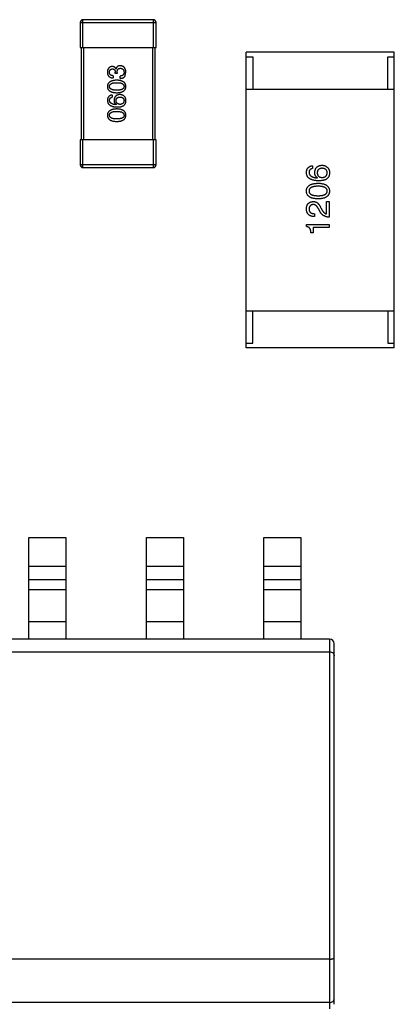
# Model space of a CAD drawing. Header units: inches. Extents: x -36 to 490, y -51 to 98.
# Tile 29 of 153: x 359.36 to 363.41, y 17.75 to 28.4. Entities that reach past the tile are written whole.
import ezdxf

# ---------------------------------------------------------------- set-up
doc = ezdxf.new("R2010")
doc.units = ezdxf.units.IN
doc.header["$LTSCALE"] = 1.21
doc.header["$MEASUREMENT"] = 0
doc.layers.get('0').update_dxf_attribs({"linetype": 'CONTINUOUS'})

msp = doc.modelspace()

# ---------------------------------------------------------------- linework, layer by layer
at = {"color": 7, "linetype": 'Continuous'}
for p, q in [((360.015, 28.369), (360.015, 28.099)), ((360.015, 28.369), (360.835, 28.369)), ((360.045, 28.099), (360.045, 28.399)), ((360.805, 28.399), (360.045, 28.399)), ((360.805, 28.399), (360.805, 28.099)), ((360.835, 28.099), (360.835, 28.369)), ((360.015, 28.099), (360.835, 28.099)), ((360.025, 28.099), (360.025, 27.099)), ((360.055, 27.099), (360.055, 28.099)), ((360.795, 28.099), (360.795, 27.099)), ((360.825, 27.099), (360.825, 28.099)), ((361.811, 24.849), (361.811, 28.049)), ((363.411, 28.049), (361.811, 28.049)), ((363.411, 24.849), (363.411, 28.049)), ((361.811, 27.999), (361.881, 27.999)), ((361.881, 27.999), (361.881, 27.649)), ((363.341, 27.649), (363.341, 27.999)), ((363.341, 27.999), (363.411, 27.999)), ((360.394, 27.817), (360.394, 27.83)), ((360.415, 27.817), (360.394, 27.817)), ((360.402, 27.868), (360.403, 27.868)), ((360.415, 27.829), (360.415, 27.817)), ((360.502, 27.794), (360.509, 27.83)), ((360.373, 27.793), (360.373, 27.769)), ((360.446, 27.765), (360.446, 27.79)), ((360.361, 27.585), (360.361, 27.561)), ((361.811, 27.649), (363.411, 27.649)), ((360.405, 27.481), (360.404, 27.48)), ((360.015, 27.099), (360.015, 26.829)), ((360.835, 27.099), (360.015, 27.099)), ((360.045, 26.799), (360.045, 27.099)), ((360.805, 27.099), (360.805, 26.799)), ((360.835, 26.829), (360.835, 27.099)), ((360.835, 26.829), (360.015, 26.829)), ((360.045, 26.799), (360.805, 26.799)), ((362.526, 26.819), (362.526, 26.789)), ((362.579, 26.688), (362.581, 26.69)), ((362.677, 26.298), (362.677, 26.432)), ((362.677, 26.432), (362.706, 26.432)), ((362.706, 26.432), (362.706, 26.264)), ((362.609, 26.321), (362.59, 26.354)), ((362.616, 26.365), (362.631, 26.339)), ((362.549, 26.301), (362.549, 26.27)), ((362.46, 26.161), (362.46, 26.185)), ((362.46, 26.185), (362.706, 26.185)), ((362.533, 26.094), (362.508, 26.094)), ((362.533, 26.153), (362.533, 26.094)), ((362.706, 26.153), (362.533, 26.153)), ((362.706, 26.185), (362.706, 26.153)), ((361.811, 25.249), (363.411, 25.249)), ((361.881, 24.899), (361.881, 25.249)), ((363.341, 25.249), (363.341, 24.899)), ((361.811, 24.899), (361.881, 24.899)), ((363.411, 24.849), (361.811, 24.849)), ((363.341, 24.899), (363.411, 24.899)), ((359.461, 21.699), (359.461, 22.799)), ((359.461, 22.799), (359.861, 22.799)), ((359.861, 22.799), (359.861, 21.699)), ((360.731, 21.699), (360.731, 22.799)), ((360.731, 22.799), (361.131, 22.799)), ((361.131, 22.799), (361.131, 21.699)), ((362.001, 21.699), (362.001, 22.799)), ((362.001, 22.799), (362.401, 22.799)), ((362.401, 22.799), (362.401, 21.699)), ((359.461, 22.489), (359.861, 22.489)), ((360.731, 22.489), (361.131, 22.489)), ((362.001, 22.489), (362.401, 22.489)), ((359.861, 22.342), (359.461, 22.342)), ((361.131, 22.342), (360.731, 22.342)), ((362.401, 22.342), (362.001, 22.342)), ((359.861, 22.231), (359.461, 22.231)), ((361.131, 22.231), (360.731, 22.231)), ((362.401, 22.231), (362.001, 22.231)), ((359.461, 21.889), (359.861, 21.889)), ((360.731, 21.889), (361.131, 21.889)), ((362.001, 21.889), (362.401, 21.889)), ((362.711, 21.699), (357.811, 21.699)), ((362.711, 21.699), (362.711, 17.699)), ((362.761, 17.749), (362.761, 21.649)), ((357.811, 21.561), (362.711, 21.561)), ((362.711, 18.237), (357.811, 18.237)), ((362.711, 17.767), (357.811, 17.767))]:
    msp.add_line(p, q, dxfattribs=at)
for centre, radius, start, end in [((360.045, 28.369), 0.03, 90, 180), ((360.805, 28.369), 0.03, 0, 90), ((360.045, 26.829), 0.03, 180, 270), ((360.805, 26.829), 0.03, 270, 0), ((362.711, 21.649), 0.05, 0, 90)]:
    msp.add_arc(centre, radius, start, end, dxfattribs=at)
for points, knots in [([(360.36, 27.892), (360.358, 27.892), (360.354, 27.892), (360.349, 27.891), (360.344, 27.889), (360.339, 27.888), (360.334, 27.885), (360.33, 27.883), (360.326, 27.879), (360.323, 27.876), (360.32, 27.872), (360.317, 27.867), (360.315, 27.863), (360.313, 27.857), (360.311, 27.852), (360.31, 27.846), (360.309, 27.839), (360.309, 27.835), (360.309, 27.832)], [0, 0, 0, 0, 0.067521, 0.132139, 0.193339, 0.252064, 0.309083, 0.364848, 0.420021, 0.475612, 0.532002, 0.589602, 0.649896, 0.712634, 0.778603, 0.848416, 0.922155, 1, 1, 1, 1]), ([(360.309, 27.832), (360.309, 27.83), (360.309, 27.825), (360.31, 27.818), (360.311, 27.811), (360.313, 27.805), (360.316, 27.799), (360.318, 27.794), (360.322, 27.79), (360.326, 27.785), (360.33, 27.782), (360.335, 27.778), (360.34, 27.776), (360.346, 27.773), (360.352, 27.771), (360.359, 27.77), (360.366, 27.769), (360.371, 27.769), (360.373, 27.769)], [0, 0, 0, 0, 0.073232, 0.142595, 0.207997, 0.270074, 0.329156, 0.386529, 0.441846, 0.496976, 0.551877, 0.607941, 0.665637, 0.725446, 0.788542, 0.855101, 0.925196, 1, 1, 1, 1]), ([(360.332, 27.831), (360.332, 27.833), (360.332, 27.835), (360.333, 27.839), (360.333, 27.843), (360.334, 27.846), (360.335, 27.849), (360.337, 27.852), (360.338, 27.855), (360.34, 27.857), (360.342, 27.859), (360.344, 27.861), (360.347, 27.863), (360.35, 27.864), (360.353, 27.865), (360.356, 27.866), (360.359, 27.867), (360.361, 27.867), (360.363, 27.867)], [0, 0, 0, 0, 0.078051, 0.151197, 0.220412, 0.286742, 0.34933, 0.409464, 0.467368, 0.52298, 0.578639, 0.633998, 0.690142, 0.746855, 0.805868, 0.867776, 0.932345, 1, 1, 1, 1]), ([(360.373, 27.793), (360.372, 27.793), (360.369, 27.793), (360.364, 27.794), (360.359, 27.795), (360.355, 27.796), (360.352, 27.797), (360.348, 27.799), (360.345, 27.801), (360.342, 27.803), (360.34, 27.806), (360.338, 27.808), (360.336, 27.812), (360.334, 27.815), (360.333, 27.819), (360.333, 27.823), (360.332, 27.827), (360.332, 27.83), (360.332, 27.831)], [0, 0, 0, 0, 0.078134, 0.15164, 0.221358, 0.286689, 0.348614, 0.407697, 0.464247, 0.520153, 0.574432, 0.629291, 0.684538, 0.742032, 0.801329, 0.863637, 0.930123, 1, 1, 1, 1]), ([(360.402, 27.868), (360.401, 27.87), (360.399, 27.874), (360.395, 27.879), (360.391, 27.883), (360.386, 27.887), (360.381, 27.889), (360.374, 27.891), (360.368, 27.892), (360.363, 27.892), (360.36, 27.892)], [0, 0, 0, 0, 0.125227, 0.244792, 0.361427, 0.478215, 0.59667, 0.722058, 0.856314, 1, 1, 1, 1]), ([(360.363, 27.867), (360.364, 27.867), (360.366, 27.867), (360.37, 27.867), (360.373, 27.866), (360.376, 27.865), (360.379, 27.863), (360.381, 27.862), (360.384, 27.86), (360.386, 27.858), (360.388, 27.855), (360.389, 27.852), (360.391, 27.849), (360.392, 27.846), (360.393, 27.842), (360.394, 27.839), (360.394, 27.834), (360.394, 27.832), (360.394, 27.83)], [0, 0, 0, 0, 0.067741, 0.131599, 0.192143, 0.249977, 0.306453, 0.361639, 0.416449, 0.471489, 0.527582, 0.584873, 0.644974, 0.70814, 0.77492, 0.845909, 0.920585, 1, 1, 1, 1]), ([(360.448, 27.901), (360.446, 27.901), (360.444, 27.901), (360.439, 27.901), (360.436, 27.9), (360.432, 27.899), (360.428, 27.898), (360.425, 27.897), (360.422, 27.895), (360.419, 27.893), (360.416, 27.891), (360.414, 27.888), (360.412, 27.886), (360.409, 27.883), (360.408, 27.88), (360.406, 27.876), (360.404, 27.872), (360.403, 27.87), (360.403, 27.868)], [0, 0, 0, 0, 0.071215, 0.138707, 0.20396, 0.266995, 0.327734, 0.387609, 0.445602, 0.503345, 0.561136, 0.618597, 0.677672, 0.738255, 0.799989, 0.863961, 0.930555, 1, 1, 1, 1]), ([(360.415, 27.829), (360.415, 27.831), (360.415, 27.834), (360.416, 27.839), (360.416, 27.844), (360.417, 27.849), (360.418, 27.853), (360.42, 27.856), (360.422, 27.86), (360.424, 27.863), (360.426, 27.865), (360.429, 27.868), (360.432, 27.87), (360.435, 27.871), (360.439, 27.872), (360.443, 27.873), (360.447, 27.874), (360.45, 27.874), (360.451, 27.874)], [0, 0, 0, 0, 0.082495, 0.159728, 0.232496, 0.300725, 0.365163, 0.425859, 0.483728, 0.538892, 0.592921, 0.646195, 0.699968, 0.754746, 0.811387, 0.870806, 0.933482, 1, 1, 1, 1]), ([(360.489, 27.831), (360.489, 27.83), (360.489, 27.826), (360.489, 27.822), (360.488, 27.818), (360.487, 27.814), (360.485, 27.81), (360.483, 27.806), (360.481, 27.803), (360.478, 27.801), (360.475, 27.798), (360.472, 27.796), (360.469, 27.794), (360.465, 27.793), (360.46, 27.791), (360.456, 27.791), (360.451, 27.79), (360.447, 27.79), (360.446, 27.79)], [0, 0, 0, 0, 0.071272, 0.13882, 0.201858, 0.262757, 0.320043, 0.376709, 0.431462, 0.486034, 0.541209, 0.597703, 0.65589, 0.717768, 0.782056, 0.850407, 0.92277, 1, 1, 1, 1]), ([(360.509, 27.83), (360.509, 27.833), (360.509, 27.838), (360.508, 27.846), (360.506, 27.853), (360.504, 27.86), (360.502, 27.866), (360.499, 27.872), (360.496, 27.877), (360.493, 27.882), (360.489, 27.886), (360.484, 27.89), (360.479, 27.893), (360.474, 27.896), (360.468, 27.898), (360.462, 27.9), (360.455, 27.901), (360.45, 27.901), (360.448, 27.901)], [0, 0, 0, 0, 0.078078, 0.151942, 0.221594, 0.28726, 0.350176, 0.409768, 0.467648, 0.523784, 0.578904, 0.634014, 0.689819, 0.746826, 0.805875, 0.867063, 0.931764, 1, 1, 1, 1]), ([(360.451, 27.874), (360.453, 27.874), (360.455, 27.874), (360.46, 27.873), (360.463, 27.872), (360.467, 27.87), (360.47, 27.869), (360.473, 27.867), (360.476, 27.865), (360.479, 27.862), (360.481, 27.859), (360.483, 27.856), (360.485, 27.853), (360.486, 27.849), (360.487, 27.845), (360.488, 27.841), (360.489, 27.836), (360.489, 27.833), (360.489, 27.831)], [0, 0, 0, 0, 0.068514, 0.133941, 0.195994, 0.255362, 0.312994, 0.369441, 0.424687, 0.480522, 0.537148, 0.594801, 0.654411, 0.716817, 0.781981, 0.850498, 0.923306, 1, 1, 1, 1]), ([(360.411, 27.745), (360.407, 27.745), (360.399, 27.744), (360.388, 27.743), (360.377, 27.741), (360.367, 27.739), (360.358, 27.737), (360.35, 27.734), (360.342, 27.73), (360.336, 27.726), (360.33, 27.722), (360.324, 27.717), (360.32, 27.711), (360.316, 27.705), (360.313, 27.699), (360.311, 27.692), (360.309, 27.685), (360.309, 27.68), (360.309, 27.677)], [0, 0, 0, 0, 0.088475, 0.171606, 0.249595, 0.322626, 0.391327, 0.455765, 0.516374, 0.573675, 0.628522, 0.681161, 0.732559, 0.783563, 0.83504, 0.887639, 0.942585, 1, 1, 1, 1]), ([(360.332, 27.677), (360.332, 27.679), (360.332, 27.682), (360.333, 27.687), (360.335, 27.691), (360.337, 27.695), (360.34, 27.699), (360.343, 27.702), (360.347, 27.705), (360.352, 27.708), (360.357, 27.711), (360.363, 27.713), (360.369, 27.715), (360.376, 27.716), (360.384, 27.717), (360.392, 27.718), (360.401, 27.718), (360.407, 27.718), (360.411, 27.718)], [0, 0, 0, 0, 0.050604, 0.098688, 0.145699, 0.191791, 0.238625, 0.286717, 0.337546, 0.391814, 0.449755, 0.512106, 0.579685, 0.652048, 0.730262, 0.814146, 0.904281, 1, 1, 1, 1]), ([(360.509, 27.677), (360.509, 27.68), (360.509, 27.685), (360.507, 27.692), (360.505, 27.699), (360.503, 27.706), (360.499, 27.712), (360.495, 27.717), (360.49, 27.722), (360.484, 27.727), (360.477, 27.731), (360.47, 27.734), (360.462, 27.737), (360.453, 27.74), (360.444, 27.742), (360.433, 27.743), (360.422, 27.744), (360.415, 27.745), (360.411, 27.745)], [0, 0, 0, 0, 0.059134, 0.115603, 0.169236, 0.221572, 0.273254, 0.32474, 0.377319, 0.431815, 0.488555, 0.548609, 0.612242, 0.680182, 0.75251, 0.829782, 0.91231, 1, 1, 1, 1]), ([(360.411, 27.718), (360.414, 27.718), (360.42, 27.718), (360.429, 27.718), (360.437, 27.717), (360.444, 27.716), (360.452, 27.715), (360.458, 27.713), (360.464, 27.711), (360.469, 27.708), (360.474, 27.705), (360.478, 27.702), (360.481, 27.699), (360.484, 27.695), (360.486, 27.691), (360.488, 27.687), (360.489, 27.682), (360.489, 27.679), (360.489, 27.677)], [0, 0, 0, 0, 0.094834, 0.184067, 0.267029, 0.344713, 0.417334, 0.484367, 0.546941, 0.604717, 0.65953, 0.710539, 0.759381, 0.806382, 0.853027, 0.900623, 0.949121, 1, 1, 1, 1]), ([(360.446, 27.765), (360.447, 27.765), (360.451, 27.765), (360.456, 27.765), (360.461, 27.766), (360.465, 27.767), (360.47, 27.768), (360.474, 27.769), (360.478, 27.771), (360.482, 27.772), (360.485, 27.774), (360.488, 27.777), (360.491, 27.779), (360.494, 27.782), (360.497, 27.784), (360.499, 27.787), (360.501, 27.791), (360.502, 27.793), (360.502, 27.794)], [0, 0, 0, 0, 0.078937, 0.154495, 0.226898, 0.296844, 0.363348, 0.427781, 0.48946, 0.549586, 0.607902, 0.664733, 0.720805, 0.776157, 0.831175, 0.886736, 0.943094, 1, 1, 1, 1]), ([(360.309, 27.677), (360.309, 27.674), (360.309, 27.669), (360.311, 27.662), (360.313, 27.655), (360.316, 27.648), (360.319, 27.642), (360.324, 27.637), (360.329, 27.632), (360.335, 27.627), (360.342, 27.623), (360.349, 27.62), (360.358, 27.617), (360.367, 27.614), (360.377, 27.612), (360.387, 27.611), (360.399, 27.61), (360.407, 27.609), (360.411, 27.609)], [0, 0, 0, 0, 0.057911, 0.113262, 0.165956, 0.217443, 0.268511, 0.319665, 0.372, 0.426129, 0.483365, 0.543779, 0.607756, 0.676562, 0.749704, 0.827713, 0.911177, 1, 1, 1, 1]), ([(360.361, 27.585), (360.359, 27.585), (360.356, 27.584), (360.35, 27.583), (360.345, 27.581), (360.34, 27.579), (360.335, 27.577), (360.331, 27.574), (360.327, 27.571), (360.324, 27.568), (360.321, 27.564), (360.318, 27.56), (360.315, 27.555), (360.313, 27.55), (360.312, 27.545), (360.31, 27.539), (360.31, 27.533), (360.309, 27.529), (360.309, 27.527)], [0, 0, 0, 0, 0.06947, 0.136096, 0.199592, 0.260665, 0.319672, 0.377156, 0.433415, 0.489984, 0.546535, 0.604276, 0.663499, 0.725182, 0.788953, 0.855683, 0.926216, 1, 1, 1, 1]), ([(360.411, 27.637), (360.407, 27.637), (360.401, 27.637), (360.392, 27.637), (360.384, 27.638), (360.376, 27.639), (360.369, 27.64), (360.363, 27.642), (360.357, 27.644), (360.352, 27.646), (360.347, 27.649), (360.343, 27.652), (360.34, 27.656), (360.337, 27.659), (360.335, 27.663), (360.333, 27.667), (360.332, 27.672), (360.332, 27.675), (360.332, 27.677)], [0, 0, 0, 0, 0.096452, 0.187278, 0.271765, 0.350519, 0.423437, 0.491321, 0.554011, 0.612224, 0.666281, 0.717003, 0.764884, 0.811423, 0.856783, 0.902993, 0.950236, 1, 1, 1, 1]), ([(360.443, 27.589), (360.441, 27.589), (360.436, 27.589), (360.43, 27.588), (360.424, 27.586), (360.418, 27.585), (360.412, 27.582), (360.408, 27.58), (360.403, 27.576), (360.399, 27.573), (360.395, 27.569), (360.392, 27.564), (360.389, 27.559), (360.387, 27.553), (360.385, 27.547), (360.383, 27.541), (360.382, 27.534), (360.381, 27.529), (360.381, 27.527)], [0, 0, 0, 0, 0.071527, 0.139094, 0.20346, 0.264939, 0.323904, 0.381383, 0.437591, 0.493343, 0.549401, 0.606085, 0.664838, 0.725424, 0.788712, 0.855452, 0.925772, 1, 1, 1, 1]), ([(360.411, 27.609), (360.415, 27.609), (360.422, 27.61), (360.433, 27.611), (360.444, 27.612), (360.453, 27.614), (360.462, 27.617), (360.47, 27.62), (360.477, 27.623), (360.484, 27.627), (360.49, 27.632), (360.495, 27.637), (360.499, 27.642), (360.503, 27.648), (360.505, 27.655), (360.507, 27.662), (360.509, 27.669), (360.509, 27.674), (360.509, 27.677)], [0, 0, 0, 0, 0.087693, 0.170223, 0.247496, 0.319826, 0.387768, 0.451403, 0.511459, 0.568358, 0.622671, 0.675251, 0.726739, 0.778422, 0.830759, 0.884394, 0.940865, 1, 1, 1, 1]), ([(360.489, 27.677), (360.489, 27.675), (360.489, 27.672), (360.488, 27.667), (360.487, 27.663), (360.484, 27.659), (360.482, 27.656), (360.478, 27.652), (360.474, 27.649), (360.47, 27.646), (360.464, 27.644), (360.458, 27.642), (360.452, 27.64), (360.445, 27.639), (360.437, 27.638), (360.429, 27.637), (360.42, 27.637), (360.414, 27.637), (360.411, 27.637)], [0, 0, 0, 0, 0.049766, 0.097012, 0.143225, 0.188786, 0.235079, 0.282962, 0.333687, 0.387747, 0.445963, 0.508657, 0.576545, 0.649868, 0.72822, 0.812712, 0.903543, 1, 1, 1, 1]), ([(360.493, 27.57), (360.491, 27.571), (360.487, 27.574), (360.482, 27.578), (360.476, 27.582), (360.47, 27.584), (360.464, 27.587), (360.457, 27.588), (360.45, 27.589), (360.446, 27.589), (360.443, 27.589)], [0, 0, 0, 0, 0.129393, 0.255335, 0.378531, 0.500878, 0.622934, 0.746191, 0.87096, 1, 1, 1, 1]), ([(360.309, 27.527), (360.309, 27.524), (360.31, 27.519), (360.311, 27.511), (360.313, 27.503), (360.316, 27.496), (360.32, 27.49), (360.325, 27.484), (360.33, 27.479), (360.337, 27.474), (360.344, 27.47), (360.352, 27.466), (360.36, 27.463), (360.37, 27.46), (360.38, 27.458), (360.391, 27.456), (360.403, 27.455), (360.411, 27.455), (360.415, 27.455)], [0, 0, 0, 0, 0.058957, 0.115262, 0.16907, 0.221312, 0.273147, 0.324961, 0.377649, 0.432026, 0.488925, 0.549039, 0.612912, 0.680653, 0.753056, 0.830314, 0.912483, 1, 1, 1, 1]), ([(360.332, 27.527), (360.332, 27.529), (360.332, 27.534), (360.334, 27.54), (360.336, 27.545), (360.339, 27.55), (360.343, 27.554), (360.349, 27.557), (360.355, 27.559), (360.359, 27.56), (360.361, 27.561)], [0, 0, 0, 0, 0.136586, 0.261496, 0.378089, 0.490612, 0.605522, 0.725767, 0.8561, 1, 1, 1, 1]), ([(360.404, 27.48), (360.401, 27.48), (360.396, 27.481), (360.388, 27.482), (360.38, 27.483), (360.373, 27.484), (360.367, 27.486), (360.361, 27.489), (360.356, 27.491), (360.351, 27.494), (360.347, 27.497), (360.343, 27.5), (360.34, 27.504), (360.337, 27.508), (360.335, 27.512), (360.333, 27.517), (360.332, 27.522), (360.332, 27.525), (360.332, 27.527)], [0, 0, 0, 0, 0.089218, 0.173709, 0.252753, 0.326963, 0.397099, 0.462534, 0.524018, 0.582178, 0.637235, 0.689955, 0.741228, 0.791618, 0.841661, 0.892925, 0.945259, 1, 1, 1, 1]), ([(360.381, 27.527), (360.381, 27.524), (360.381, 27.519), (360.382, 27.512), (360.384, 27.505), (360.387, 27.499), (360.39, 27.494), (360.395, 27.489), (360.4, 27.484), (360.403, 27.482), (360.405, 27.481)], [0, 0, 0, 0, 0.144617, 0.279572, 0.40596, 0.526097, 0.64389, 0.760003, 0.877724, 1, 1, 1, 1]), ([(360.403, 27.524), (360.403, 27.525), (360.403, 27.528), (360.404, 27.532), (360.405, 27.536), (360.406, 27.54), (360.407, 27.543), (360.409, 27.547), (360.411, 27.55), (360.414, 27.552), (360.417, 27.554), (360.42, 27.557), (360.423, 27.558), (360.427, 27.56), (360.431, 27.561), (360.435, 27.562), (360.44, 27.563), (360.443, 27.563), (360.445, 27.563)], [0, 0, 0, 0, 0.069884, 0.136529, 0.199638, 0.259844, 0.317774, 0.374356, 0.430026, 0.485148, 0.5409, 0.597889, 0.657472, 0.718614, 0.783613, 0.85129, 0.923712, 1, 1, 1, 1]), ([(360.446, 27.483), (360.444, 27.483), (360.441, 27.484), (360.436, 27.484), (360.432, 27.485), (360.427, 27.487), (360.424, 27.488), (360.42, 27.49), (360.417, 27.492), (360.414, 27.494), (360.412, 27.497), (360.409, 27.5), (360.407, 27.503), (360.406, 27.507), (360.405, 27.511), (360.404, 27.515), (360.403, 27.519), (360.403, 27.522), (360.403, 27.524)], [0, 0, 0, 0, 0.076072, 0.148369, 0.216753, 0.281358, 0.342792, 0.401604, 0.458929, 0.514444, 0.569818, 0.625343, 0.681554, 0.739608, 0.800134, 0.863477, 0.929547, 1, 1, 1, 1]), ([(360.445, 27.563), (360.446, 27.563), (360.45, 27.563), (360.454, 27.562), (360.459, 27.561), (360.463, 27.56), (360.467, 27.558), (360.471, 27.557), (360.474, 27.555), (360.477, 27.552), (360.48, 27.55), (360.482, 27.547), (360.484, 27.544), (360.486, 27.541), (360.487, 27.537), (360.488, 27.533), (360.489, 27.529), (360.489, 27.526), (360.489, 27.525)], [0, 0, 0, 0, 0.078863, 0.153308, 0.223539, 0.289857, 0.35341, 0.413572, 0.471721, 0.528235, 0.584279, 0.638781, 0.69466, 0.751251, 0.809198, 0.869697, 0.933318, 1, 1, 1, 1]), ([(360.489, 27.525), (360.489, 27.523), (360.489, 27.52), (360.488, 27.516), (360.488, 27.511), (360.486, 27.507), (360.485, 27.504), (360.483, 27.501), (360.48, 27.497), (360.478, 27.495), (360.475, 27.492), (360.472, 27.49), (360.468, 27.488), (360.464, 27.487), (360.46, 27.485), (360.456, 27.484), (360.451, 27.484), (360.447, 27.483), (360.446, 27.483)], [0, 0, 0, 0, 0.070403, 0.137196, 0.200053, 0.260887, 0.31876, 0.37535, 0.430743, 0.485927, 0.541678, 0.598832, 0.657726, 0.719441, 0.783504, 0.851852, 0.923533, 1, 1, 1, 1]), ([(360.483, 27.469), (360.485, 27.471), (360.489, 27.473), (360.494, 27.479), (360.498, 27.484), (360.502, 27.491), (360.505, 27.497), (360.507, 27.505), (360.509, 27.512), (360.509, 27.518), (360.509, 27.52)], [0, 0, 0, 0, 0.125033, 0.246266, 0.36603, 0.485265, 0.606781, 0.732144, 0.862551, 1, 1, 1, 1]), ([(360.509, 27.52), (360.509, 27.523), (360.509, 27.529), (360.509, 27.536), (360.507, 27.544), (360.506, 27.55), (360.503, 27.556), (360.5, 27.561), (360.497, 27.566), (360.494, 27.568), (360.493, 27.57)], [0, 0, 0, 0, 0.156782, 0.301945, 0.436395, 0.561474, 0.678489, 0.78853, 0.894967, 1, 1, 1, 1]), ([(360.411, 27.434), (360.407, 27.434), (360.399, 27.433), (360.388, 27.432), (360.377, 27.431), (360.367, 27.429), (360.358, 27.426), (360.35, 27.423), (360.342, 27.419), (360.336, 27.415), (360.33, 27.411), (360.324, 27.406), (360.32, 27.401), (360.316, 27.395), (360.313, 27.388), (360.311, 27.381), (360.309, 27.374), (360.309, 27.369), (360.309, 27.366)], [0, 0, 0, 0, 0.088475, 0.171606, 0.249595, 0.322626, 0.391327, 0.455765, 0.516374, 0.573675, 0.628522, 0.681161, 0.732559, 0.783563, 0.83504, 0.887639, 0.942585, 1, 1, 1, 1]), ([(360.332, 27.366), (360.332, 27.368), (360.332, 27.371), (360.333, 27.376), (360.335, 27.38), (360.337, 27.384), (360.34, 27.388), (360.343, 27.392), (360.347, 27.395), (360.352, 27.397), (360.357, 27.4), (360.363, 27.402), (360.369, 27.404), (360.376, 27.405), (360.384, 27.406), (360.392, 27.407), (360.401, 27.408), (360.407, 27.408), (360.411, 27.408)], [0, 0, 0, 0, 0.050604, 0.098688, 0.145699, 0.191791, 0.238625, 0.286717, 0.337546, 0.391814, 0.449755, 0.512106, 0.579685, 0.652048, 0.730262, 0.814146, 0.904281, 1, 1, 1, 1]), ([(360.509, 27.366), (360.509, 27.369), (360.509, 27.374), (360.507, 27.381), (360.505, 27.388), (360.503, 27.395), (360.499, 27.401), (360.495, 27.406), (360.49, 27.412), (360.484, 27.416), (360.477, 27.42), (360.47, 27.423), (360.462, 27.426), (360.453, 27.429), (360.444, 27.431), (360.433, 27.432), (360.422, 27.433), (360.415, 27.434), (360.411, 27.434)], [0, 0, 0, 0, 0.059134, 0.115603, 0.169236, 0.221572, 0.273254, 0.32474, 0.377319, 0.431815, 0.488555, 0.548609, 0.612242, 0.680182, 0.75251, 0.829782, 0.91231, 1, 1, 1, 1]), ([(360.411, 27.408), (360.414, 27.408), (360.42, 27.408), (360.429, 27.407), (360.437, 27.406), (360.444, 27.405), (360.452, 27.404), (360.458, 27.402), (360.464, 27.4), (360.469, 27.397), (360.474, 27.395), (360.478, 27.392), (360.481, 27.388), (360.484, 27.384), (360.486, 27.38), (360.488, 27.376), (360.489, 27.371), (360.489, 27.368), (360.489, 27.366)], [0, 0, 0, 0, 0.094834, 0.184067, 0.267029, 0.344713, 0.417334, 0.484367, 0.546941, 0.604717, 0.65953, 0.710539, 0.759381, 0.806382, 0.853027, 0.900623, 0.949121, 1, 1, 1, 1]), ([(360.415, 27.455), (360.419, 27.455), (360.425, 27.455), (360.435, 27.456), (360.445, 27.457), (360.454, 27.458), (360.462, 27.46), (360.469, 27.463), (360.476, 27.466), (360.481, 27.468), (360.483, 27.469)], [0, 0, 0, 0, 0.151498, 0.29521, 0.430242, 0.557137, 0.677306, 0.790845, 0.898111, 1, 1, 1, 1]), ([(360.309, 27.366), (360.309, 27.363), (360.309, 27.358), (360.311, 27.351), (360.313, 27.344), (360.316, 27.337), (360.319, 27.331), (360.324, 27.326), (360.329, 27.321), (360.335, 27.316), (360.342, 27.312), (360.349, 27.309), (360.358, 27.306), (360.367, 27.303), (360.377, 27.301), (360.387, 27.3), (360.399, 27.299), (360.407, 27.298), (360.411, 27.298)], [0, 0, 0, 0, 0.057911, 0.113262, 0.165956, 0.217443, 0.268511, 0.319665, 0.372, 0.426129, 0.483365, 0.543779, 0.607756, 0.676562, 0.749704, 0.827713, 0.911177, 1, 1, 1, 1]), ([(360.411, 27.326), (360.407, 27.326), (360.401, 27.326), (360.392, 27.326), (360.384, 27.327), (360.376, 27.328), (360.369, 27.33), (360.363, 27.331), (360.357, 27.333), (360.352, 27.336), (360.347, 27.338), (360.343, 27.341), (360.34, 27.345), (360.337, 27.348), (360.335, 27.352), (360.333, 27.357), (360.332, 27.361), (360.332, 27.364), (360.332, 27.366)], [0, 0, 0, 0, 0.096452, 0.187278, 0.271765, 0.350519, 0.423437, 0.491321, 0.554011, 0.612224, 0.666281, 0.717003, 0.764884, 0.811423, 0.856783, 0.902993, 0.950236, 1, 1, 1, 1]), ([(360.411, 27.298), (360.415, 27.298), (360.422, 27.299), (360.433, 27.3), (360.444, 27.301), (360.453, 27.303), (360.462, 27.306), (360.47, 27.309), (360.477, 27.312), (360.484, 27.316), (360.49, 27.321), (360.495, 27.326), (360.499, 27.331), (360.503, 27.337), (360.505, 27.344), (360.507, 27.351), (360.509, 27.358), (360.509, 27.363), (360.509, 27.366)], [0, 0, 0, 0, 0.087693, 0.170223, 0.247496, 0.319826, 0.387768, 0.451403, 0.511459, 0.568358, 0.622671, 0.675251, 0.726739, 0.778422, 0.830759, 0.884394, 0.940865, 1, 1, 1, 1]), ([(360.489, 27.366), (360.489, 27.364), (360.489, 27.361), (360.488, 27.357), (360.487, 27.352), (360.484, 27.348), (360.482, 27.345), (360.478, 27.341), (360.474, 27.338), (360.47, 27.336), (360.464, 27.333), (360.458, 27.331), (360.452, 27.33), (360.445, 27.328), (360.437, 27.327), (360.429, 27.326), (360.42, 27.326), (360.414, 27.326), (360.411, 27.326)], [0, 0, 0, 0, 0.049766, 0.097012, 0.143225, 0.188786, 0.235079, 0.282962, 0.333687, 0.387747, 0.445963, 0.508657, 0.576545, 0.649868, 0.72822, 0.812712, 0.903543, 1, 1, 1, 1]), ([(362.46, 26.747), (362.46, 26.75), (362.461, 26.755), (362.462, 26.762), (362.464, 26.769), (362.466, 26.776), (362.468, 26.782), (362.471, 26.788), (362.475, 26.793), (362.479, 26.798), (362.483, 26.802), (362.488, 26.806), (362.493, 26.809), (362.499, 26.812), (362.505, 26.815), (362.511, 26.817), (362.519, 26.818), (362.523, 26.819), (362.526, 26.819)], [0, 0, 0, 0, 0.073784, 0.144317, 0.211047, 0.274818, 0.336501, 0.395724, 0.453465, 0.510016, 0.566585, 0.622844, 0.680328, 0.739335, 0.800408, 0.863904, 0.93053, 1, 1, 1, 1]), ([(362.593, 26.657), (362.588, 26.657), (362.577, 26.657), (362.563, 26.659), (362.549, 26.661), (362.536, 26.663), (362.524, 26.667), (362.513, 26.671), (362.504, 26.675), (362.495, 26.681), (362.487, 26.686), (362.48, 26.693), (362.474, 26.7), (362.469, 26.708), (362.466, 26.717), (362.463, 26.727), (362.461, 26.737), (362.46, 26.743), (362.46, 26.747)], [0, 0, 0, 0, 0.087517, 0.169686, 0.246944, 0.319347, 0.387088, 0.450961, 0.511075, 0.567974, 0.622351, 0.675039, 0.726853, 0.778688, 0.83093, 0.884738, 0.941043, 1, 1, 1, 1]), ([(362.526, 26.789), (362.523, 26.789), (362.517, 26.787), (362.51, 26.784), (362.503, 26.78), (362.498, 26.776), (362.494, 26.77), (362.491, 26.763), (362.489, 26.755), (362.489, 26.75), (362.489, 26.747)], [0, 0, 0, 0, 0.1439, 0.274233, 0.394478, 0.509388, 0.621911, 0.738504, 0.863414, 1, 1, 1, 1]), ([(362.489, 26.747), (362.489, 26.745), (362.489, 26.741), (362.491, 26.734), (362.493, 26.729), (362.496, 26.723), (362.499, 26.718), (362.503, 26.714), (362.508, 26.709), (362.513, 26.705), (362.519, 26.702), (362.526, 26.699), (362.533, 26.696), (362.541, 26.694), (362.55, 26.692), (362.559, 26.69), (362.569, 26.689), (362.576, 26.688), (362.579, 26.688)], [0, 0, 0, 0, 0.054741, 0.107075, 0.158339, 0.208382, 0.258772, 0.310045, 0.362765, 0.417822, 0.475982, 0.537466, 0.602901, 0.673037, 0.747247, 0.826291, 0.910782, 1, 1, 1, 1]), ([(362.55, 26.747), (362.551, 26.75), (362.551, 26.756), (362.553, 26.764), (362.555, 26.773), (362.557, 26.78), (362.56, 26.787), (362.564, 26.793), (362.568, 26.799), (362.573, 26.804), (362.578, 26.809), (362.583, 26.813), (362.59, 26.816), (362.596, 26.819), (362.604, 26.821), (362.611, 26.823), (362.62, 26.824), (362.625, 26.825), (362.628, 26.825)], [0, 0, 0, 0, 0.074228, 0.144548, 0.211288, 0.274576, 0.335162, 0.393915, 0.450599, 0.506657, 0.562409, 0.618617, 0.676096, 0.735061, 0.79654, 0.860906, 0.928473, 1, 1, 1, 1]), ([(362.581, 26.69), (362.578, 26.691), (362.573, 26.694), (362.567, 26.699), (362.562, 26.705), (362.558, 26.712), (362.554, 26.72), (362.552, 26.728), (362.551, 26.737), (362.551, 26.744), (362.55, 26.747)], [0, 0, 0, 0, 0.122276, 0.239997, 0.35611, 0.473903, 0.59404, 0.720428, 0.855383, 1, 1, 1, 1]), ([(362.63, 26.792), (362.628, 26.792), (362.624, 26.792), (362.618, 26.791), (362.613, 26.79), (362.608, 26.788), (362.603, 26.786), (362.599, 26.784), (362.595, 26.781), (362.591, 26.778), (362.588, 26.775), (362.586, 26.772), (362.583, 26.768), (362.581, 26.763), (362.58, 26.759), (362.579, 26.754), (362.578, 26.748), (362.578, 26.745), (362.578, 26.743)], [0, 0, 0, 0, 0.076288, 0.14871, 0.216387, 0.281386, 0.342528, 0.402111, 0.4591, 0.514852, 0.569974, 0.625644, 0.682226, 0.740156, 0.800362, 0.863471, 0.930116, 1, 1, 1, 1]), ([(362.578, 26.743), (362.578, 26.741), (362.578, 26.737), (362.579, 26.732), (362.58, 26.727), (362.582, 26.722), (362.583, 26.717), (362.586, 26.713), (362.589, 26.71), (362.592, 26.706), (362.595, 26.703), (362.599, 26.701), (362.604, 26.698), (362.608, 26.696), (362.613, 26.695), (362.619, 26.694), (362.625, 26.693), (362.629, 26.692), (362.631, 26.692)], [0, 0, 0, 0, 0.070453, 0.136523, 0.199866, 0.260392, 0.318446, 0.374657, 0.430182, 0.485556, 0.541071, 0.598396, 0.657208, 0.718642, 0.783247, 0.851631, 0.923928, 1, 1, 1, 1]), ([(362.628, 26.825), (362.631, 26.825), (362.637, 26.825), (362.645, 26.823), (362.654, 26.822), (362.662, 26.819), (362.669, 26.815), (362.676, 26.811), (362.683, 26.806), (362.688, 26.802), (362.69, 26.8)], [0, 0, 0, 0, 0.12904, 0.253809, 0.377066, 0.499122, 0.621469, 0.744665, 0.870607, 1, 1, 1, 1]), ([(362.686, 26.744), (362.686, 26.746), (362.685, 26.75), (362.684, 26.755), (362.683, 26.76), (362.681, 26.764), (362.679, 26.768), (362.677, 26.772), (362.674, 26.776), (362.67, 26.779), (362.667, 26.782), (362.663, 26.784), (362.658, 26.786), (362.653, 26.788), (362.648, 26.79), (362.642, 26.791), (362.636, 26.792), (362.632, 26.792), (362.63, 26.792)], [0, 0, 0, 0, 0.066682, 0.130303, 0.190802, 0.248749, 0.30534, 0.361219, 0.415721, 0.471765, 0.528279, 0.586428, 0.64659, 0.710143, 0.776461, 0.846692, 0.921137, 1, 1, 1, 1]), ([(362.631, 26.692), (362.633, 26.692), (362.637, 26.693), (362.643, 26.694), (362.649, 26.695), (362.654, 26.696), (362.659, 26.698), (362.664, 26.701), (362.668, 26.703), (362.671, 26.707), (362.675, 26.71), (362.677, 26.714), (362.68, 26.718), (362.682, 26.723), (362.683, 26.727), (362.685, 26.733), (362.685, 26.738), (362.686, 26.742), (362.686, 26.744)], [0, 0, 0, 0, 0.076467, 0.148148, 0.216496, 0.280559, 0.342274, 0.401168, 0.458322, 0.514073, 0.569257, 0.62465, 0.68124, 0.739113, 0.799947, 0.862804, 0.929597, 1, 1, 1, 1]), ([(362.71, 26.739), (362.71, 26.735), (362.71, 26.729), (362.708, 26.719), (362.705, 26.71), (362.702, 26.701), (362.697, 26.694), (362.691, 26.687), (362.685, 26.68), (362.68, 26.676), (362.677, 26.675)], [0, 0, 0, 0, 0.137449, 0.267856, 0.393219, 0.514735, 0.63397, 0.753734, 0.874967, 1, 1, 1, 1]), ([(362.69, 26.8), (362.692, 26.799), (362.695, 26.796), (362.699, 26.79), (362.703, 26.783), (362.706, 26.776), (362.708, 26.768), (362.71, 26.759), (362.71, 26.749), (362.71, 26.742), (362.71, 26.739)], [0, 0, 0, 0, 0.105033, 0.21147, 0.321511, 0.438526, 0.563605, 0.698055, 0.843218, 1, 1, 1, 1]), ([(362.46, 26.546), (362.46, 26.549), (362.461, 26.555), (362.463, 26.565), (362.465, 26.573), (362.469, 26.581), (362.474, 26.589), (362.479, 26.596), (362.486, 26.602), (362.493, 26.608), (362.502, 26.613), (362.511, 26.617), (362.522, 26.621), (362.533, 26.624), (362.545, 26.626), (362.558, 26.628), (362.573, 26.63), (362.582, 26.63), (362.587, 26.631)], [0, 0, 0, 0, 0.057415, 0.112361, 0.16496, 0.216437, 0.267441, 0.318839, 0.371478, 0.426325, 0.483626, 0.544235, 0.608673, 0.677374, 0.750405, 0.828394, 0.911525, 1, 1, 1, 1]), ([(362.587, 26.631), (362.592, 26.63), (362.602, 26.63), (362.616, 26.629), (362.628, 26.627), (362.64, 26.624), (362.651, 26.621), (362.661, 26.618), (362.671, 26.613), (362.679, 26.608), (362.686, 26.603), (362.692, 26.596), (362.698, 26.589), (362.702, 26.582), (362.706, 26.574), (362.708, 26.565), (362.71, 26.556), (362.71, 26.549), (362.71, 26.546)], [0, 0, 0, 0, 0.08769, 0.170218, 0.24749, 0.319818, 0.387758, 0.451391, 0.511445, 0.568185, 0.622681, 0.67526, 0.726746, 0.778428, 0.830764, 0.884397, 0.940866, 1, 1, 1, 1]), ([(362.677, 26.675), (362.675, 26.673), (362.67, 26.67), (362.661, 26.667), (362.651, 26.664), (362.641, 26.661), (362.63, 26.659), (362.618, 26.658), (362.606, 26.657), (362.597, 26.657), (362.593, 26.657)], [0, 0, 0, 0, 0.101889, 0.209155, 0.322694, 0.442863, 0.569758, 0.70479, 0.848502, 1, 1, 1, 1]), ([(362.587, 26.461), (362.582, 26.461), (362.572, 26.462), (362.558, 26.463), (362.545, 26.465), (362.532, 26.467), (362.521, 26.47), (362.511, 26.474), (362.501, 26.478), (362.493, 26.483), (362.485, 26.489), (362.479, 26.495), (362.473, 26.502), (362.469, 26.51), (362.465, 26.518), (362.462, 26.527), (362.461, 26.536), (362.46, 26.543), (362.46, 26.546)], [0, 0, 0, 0, 0.088823, 0.172287, 0.250296, 0.323438, 0.392244, 0.456221, 0.516635, 0.573871, 0.628, 0.680335, 0.731489, 0.782557, 0.834044, 0.886738, 0.942089, 1, 1, 1, 1]), ([(362.587, 26.598), (362.583, 26.598), (362.576, 26.598), (362.565, 26.597), (362.554, 26.596), (362.544, 26.595), (362.536, 26.593), (362.528, 26.591), (362.52, 26.588), (362.514, 26.585), (362.508, 26.581), (362.503, 26.578), (362.499, 26.573), (362.495, 26.569), (362.492, 26.564), (362.49, 26.558), (362.489, 26.552), (362.489, 26.548), (362.489, 26.546)], [0, 0, 0, 0, 0.095719, 0.185854, 0.269738, 0.347952, 0.420315, 0.487894, 0.550245, 0.608186, 0.662454, 0.713283, 0.761375, 0.808209, 0.854301, 0.901312, 0.949396, 1, 1, 1, 1]), ([(362.489, 26.546), (362.489, 26.544), (362.489, 26.54), (362.49, 26.534), (362.492, 26.529), (362.495, 26.524), (362.499, 26.519), (362.503, 26.515), (362.508, 26.511), (362.514, 26.508), (362.52, 26.505), (362.528, 26.502), (362.536, 26.5), (362.544, 26.498), (362.554, 26.497), (362.565, 26.496), (362.576, 26.495), (362.583, 26.495), (362.587, 26.495)], [0, 0, 0, 0, 0.049764, 0.097007, 0.143217, 0.188577, 0.235116, 0.282997, 0.333719, 0.387776, 0.445989, 0.508679, 0.576563, 0.649481, 0.728235, 0.812722, 0.903548, 1, 1, 1, 1]), ([(362.686, 26.546), (362.686, 26.548), (362.685, 26.552), (362.684, 26.558), (362.682, 26.564), (362.679, 26.569), (362.676, 26.573), (362.671, 26.578), (362.666, 26.581), (362.66, 26.585), (362.654, 26.588), (362.646, 26.591), (362.638, 26.593), (362.63, 26.595), (362.62, 26.596), (362.61, 26.597), (362.599, 26.598), (362.591, 26.598), (362.587, 26.598)], [0, 0, 0, 0, 0.050879, 0.099377, 0.146973, 0.193618, 0.240619, 0.289461, 0.34047, 0.395283, 0.453059, 0.515633, 0.582666, 0.655287, 0.732971, 0.815933, 0.905166, 1, 1, 1, 1]), ([(362.587, 26.495), (362.591, 26.495), (362.599, 26.495), (362.61, 26.496), (362.621, 26.497), (362.63, 26.498), (362.639, 26.5), (362.647, 26.502), (362.654, 26.505), (362.661, 26.508), (362.667, 26.511), (362.672, 26.515), (362.676, 26.519), (362.68, 26.524), (362.682, 26.529), (362.684, 26.534), (362.685, 26.54), (362.686, 26.544), (362.686, 26.546)], [0, 0, 0, 0, 0.096457, 0.187288, 0.27178, 0.350132, 0.423455, 0.491343, 0.554037, 0.612253, 0.666313, 0.717038, 0.764921, 0.811214, 0.856775, 0.902988, 0.950234, 1, 1, 1, 1]), ([(362.71, 26.546), (362.71, 26.543), (362.71, 26.536), (362.708, 26.527), (362.706, 26.518), (362.702, 26.51), (362.698, 26.502), (362.692, 26.495), (362.686, 26.489), (362.679, 26.483), (362.671, 26.478), (362.661, 26.474), (362.651, 26.47), (362.64, 26.467), (362.628, 26.465), (362.616, 26.463), (362.602, 26.462), (362.592, 26.461), (362.587, 26.461)], [0, 0, 0, 0, 0.059135, 0.115606, 0.169241, 0.221578, 0.273261, 0.324749, 0.377329, 0.431642, 0.488541, 0.548597, 0.612232, 0.680174, 0.752504, 0.829777, 0.912307, 1, 1, 1, 1]), ([(362.46, 26.354), (362.46, 26.357), (362.461, 26.363), (362.462, 26.372), (362.464, 26.379), (362.466, 26.387), (362.469, 26.394), (362.472, 26.4), (362.476, 26.406), (362.481, 26.411), (362.486, 26.415), (362.491, 26.419), (362.497, 26.423), (362.503, 26.426), (362.51, 26.428), (362.518, 26.43), (362.526, 26.431), (362.531, 26.432), (362.534, 26.432)], [0, 0, 0, 0, 0.074847, 0.14558, 0.212628, 0.276599, 0.337792, 0.396608, 0.453638, 0.509854, 0.565589, 0.621545, 0.678777, 0.737222, 0.798388, 0.862259, 0.929312, 1, 1, 1, 1]), ([(362.534, 26.432), (362.536, 26.432), (362.54, 26.432), (362.546, 26.432), (362.552, 26.431), (362.558, 26.429), (362.564, 26.427), (362.569, 26.424), (362.575, 26.421), (362.58, 26.417), (362.585, 26.412), (362.59, 26.407), (362.595, 26.402), (362.599, 26.395), (362.604, 26.389), (362.608, 26.381), (362.612, 26.374), (362.615, 26.368), (362.616, 26.365)], [0, 0, 0, 0, 0.055083, 0.109453, 0.162685, 0.21614, 0.26961, 0.324284, 0.380202, 0.437433, 0.497084, 0.559152, 0.624288, 0.692446, 0.763862, 0.838743, 0.917269, 1, 1, 1, 1]), ([(362.549, 26.27), (362.546, 26.27), (362.539, 26.27), (362.529, 26.271), (362.52, 26.273), (362.511, 26.275), (362.503, 26.278), (362.496, 26.282), (362.49, 26.286), (362.484, 26.291), (362.478, 26.297), (362.474, 26.303), (362.47, 26.31), (362.467, 26.318), (362.464, 26.326), (362.462, 26.335), (362.461, 26.344), (362.46, 26.351), (362.46, 26.354)], [0, 0, 0, 0, 0.074935, 0.145873, 0.212498, 0.27598, 0.33603, 0.394042, 0.450372, 0.505546, 0.560812, 0.616481, 0.673265, 0.732328, 0.7938, 0.858943, 0.92718, 1, 1, 1, 1]), ([(362.533, 26.399), (362.531, 26.399), (362.528, 26.399), (362.523, 26.398), (362.518, 26.397), (362.514, 26.395), (362.51, 26.393), (362.507, 26.391), (362.503, 26.389), (362.5, 26.386), (362.498, 26.382), (362.496, 26.379), (362.494, 26.375), (362.492, 26.371), (362.491, 26.366), (362.49, 26.361), (362.489, 26.356), (362.489, 26.352), (362.489, 26.35)], [0, 0, 0, 0, 0.069456, 0.136175, 0.198596, 0.258993, 0.316838, 0.37342, 0.428889, 0.48454, 0.540119, 0.597644, 0.65702, 0.718534, 0.783117, 0.851564, 0.923888, 1, 1, 1, 1]), ([(362.489, 26.35), (362.489, 26.348), (362.489, 26.344), (362.49, 26.339), (362.491, 26.334), (362.493, 26.329), (362.495, 26.325), (362.497, 26.321), (362.5, 26.317), (362.504, 26.314), (362.508, 26.311), (362.512, 26.308), (362.517, 26.306), (362.523, 26.304), (362.529, 26.303), (362.535, 26.302), (362.542, 26.301), (362.547, 26.301), (362.549, 26.301)], [0, 0, 0, 0, 0.065945, 0.127767, 0.186553, 0.242898, 0.297728, 0.351599, 0.404854, 0.459191, 0.515338, 0.573322, 0.634405, 0.698538, 0.767039, 0.84022, 0.917406, 1, 1, 1, 1]), ([(362.59, 26.354), (362.589, 26.356), (362.587, 26.36), (362.584, 26.365), (362.581, 26.37), (362.577, 26.375), (362.574, 26.379), (362.571, 26.383), (362.567, 26.386), (362.563, 26.389), (362.56, 26.392), (362.556, 26.394), (362.552, 26.396), (362.549, 26.398), (362.545, 26.399), (362.541, 26.399), (362.537, 26.4), (362.534, 26.399), (362.533, 26.399)], [0, 0, 0, 0, 0.084365, 0.165386, 0.24176, 0.314729, 0.38433, 0.449952, 0.513164, 0.5734, 0.630824, 0.68644, 0.740136, 0.792605, 0.844515, 0.896112, 0.947763, 1, 1, 1, 1]), ([(362.706, 26.264), (362.703, 26.264), (362.698, 26.264), (362.69, 26.265), (362.682, 26.266), (362.675, 26.268), (362.668, 26.27), (362.661, 26.273), (362.655, 26.276), (362.648, 26.279), (362.642, 26.283), (362.637, 26.287), (362.631, 26.292), (362.626, 26.297), (362.622, 26.302), (362.617, 26.308), (362.613, 26.315), (362.61, 26.319), (362.609, 26.321)], [0, 0, 0, 0, 0.069512, 0.136307, 0.201431, 0.265186, 0.327322, 0.388242, 0.448098, 0.507757, 0.566952, 0.626243, 0.686026, 0.745963, 0.807549, 0.869906, 0.934172, 1, 1, 1, 1]), ([(362.631, 26.339), (362.633, 26.336), (362.636, 26.331), (362.641, 26.323), (362.647, 26.316), (362.653, 26.311), (362.659, 26.306), (362.665, 26.302), (362.671, 26.3), (362.675, 26.299), (362.677, 26.298)], [0, 0, 0, 0, 0.158292, 0.304606, 0.440272, 0.565336, 0.681745, 0.791834, 0.896966, 1, 1, 1, 1]), ([(362.508, 26.094), (362.508, 26.097), (362.508, 26.102), (362.508, 26.109), (362.507, 26.115), (362.506, 26.122), (362.505, 26.127), (362.503, 26.133), (362.5, 26.137), (362.498, 26.142), (362.494, 26.146), (362.491, 26.149), (362.487, 26.153), (362.482, 26.155), (362.477, 26.157), (362.472, 26.159), (362.466, 26.161), (362.462, 26.161), (362.46, 26.161)], [0, 0, 0, 0, 0.080662, 0.15593, 0.227718, 0.294732, 0.358439, 0.419473, 0.476988, 0.533074, 0.588133, 0.642473, 0.69686, 0.752836, 0.81038, 0.870689, 0.933341, 1, 1, 1, 1]), ([(362.711, 21.561), (362.718, 21.561), (362.732, 21.558), (362.749, 21.549), (362.759, 21.535), (362.761, 21.525), (362.761, 21.52)], [0, 0, 0, 0, 0.306951, 0.572802, 0.797544, 1, 1, 1, 1]), ([(362.711, 18.237), (362.718, 18.237), (362.727, 18.238), (362.739, 18.24), (362.746, 18.242), (362.753, 18.244), (362.758, 18.247), (362.761, 18.25), (362.761, 18.253)], [0, 0, 0, 0, 0.35629, 0.517135, 0.658956, 0.778253, 0.873468, 1, 1, 1, 1]), ([(362.711, 17.767), (362.718, 17.767), (362.731, 17.769), (362.748, 17.78), (362.759, 17.794), (362.761, 17.806), (362.761, 17.812)], [0, 0, 0, 0, 0.271172, 0.529192, 0.77016, 1, 1, 1, 1])]:
    msp.add_open_spline(points, degree=3, knots=knots, dxfattribs=at)

doc.saveas('drawing.dxf')
